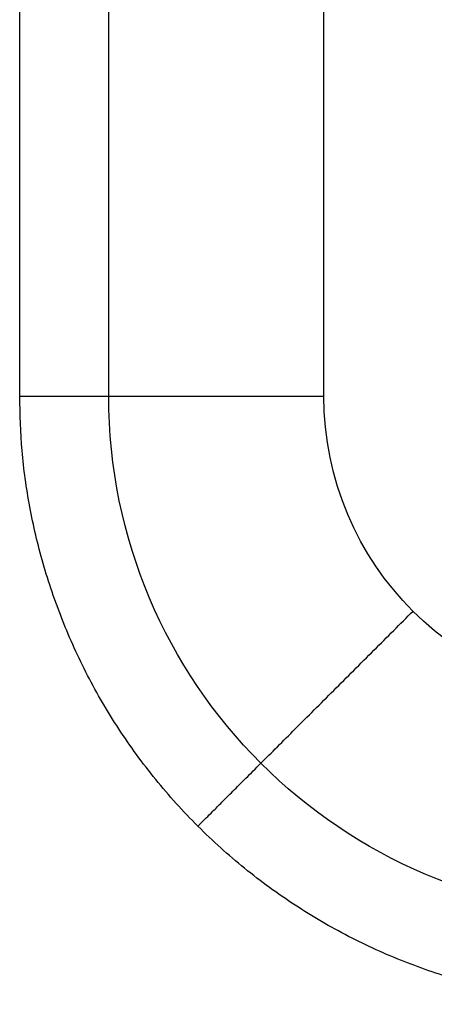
# Model space of a CAD drawing. Header units: millimetres. Extents: x 11469 to 14469, y -17491 to -14491.
# Tile 1 of 107: x 11473 to 11541, y -17491 to -17329. Entities that reach past the tile are written whole.
import ezdxf

# ---------------------------------------------------------------- set-up
doc = ezdxf.new("R2010")
doc.units = ezdxf.units.MM
doc.layers.add('compo7', color=18, linetype='Continuous', true_color=0x000000)

msp = doc.modelspace()

# ---------------------------------------------------------------- linework, layer by layer
at = {"layer": 'compo7'}
msp.add_line((11522.55, -17390.71), (11522.55, -16040.71), dxfattribs=at)
at = {"layer": 'compo7', "extrusion": (0, 0, -1)}
for centre, radius in [((-11572.55, -17390.71, 14.64), 85.36), ((-11572.55, -17390.71), 50)]:
    msp.add_arc(centre, radius, 270, 360, dxfattribs=at)
at = {"layer": 'compo7'}
for points in [[(11472.55, -17390.71, -750), (11472.55, -16705.71, -750), (11472.55, -16020.71, -750)], [(11472.55, -17390.71, -50), (11472.55, -16705.71, -50), (11472.55, -16020.71, -50)], [(11472.55, -17390.71, -375), (11472.55, -16705.71, -375), (11472.55, -16020.71, -375)], [(11487.2, -17390.71, -14.64), (11487.2, -16708.64, -14.64), (11487.2, -16026.57, -14.64)], [(11472.55, -17390.71, -50), (11472.55, -17390.71, -400), (11472.55, -17390.71, -750)], [(11501.84, -17461.43, -50), (11501.84, -17461.43, -400), (11501.84, -17461.43, -750)]]:
    msp.add_open_spline(points, degree=2, dxfattribs=at)
for points in [[(11572.55, -17490.71, -750), (11472.55, -17490.71, -750), (11472.55, -17390.71, -750)], [(11572.55, -17490.71, -50), (11472.55, -17490.71, -50), (11472.55, -17390.71, -50)], [(11572.55, -17490.71, -375), (11472.55, -17490.71, -375), (11472.55, -17390.71, -375)]]:
    msp.add_rational_spline(points, [1, 0.707106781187, 1], degree=2, dxfattribs=at)
at = {"layer": 'compo7', "extrusion": (-5.52928e-07, 1, -8.04617e-20)}
msp.add_rational_spline([(11472.55, -17390.71, -50), (11472.55, -17390.71), (11522.55, -17390.71)], [1, 0.707106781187, 1], degree=2, dxfattribs=at)
at = {"layer": 'compo7', "extrusion": (0.707107, -0.707106, 2.57245e-14)}
msp.add_rational_spline([(11501.84, -17461.43, -50), (11501.84, -17461.43), (11537.2, -17426.07)], [1, 0.707106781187, 1], degree=2, dxfattribs=at)

doc.saveas('drawing.dxf')
